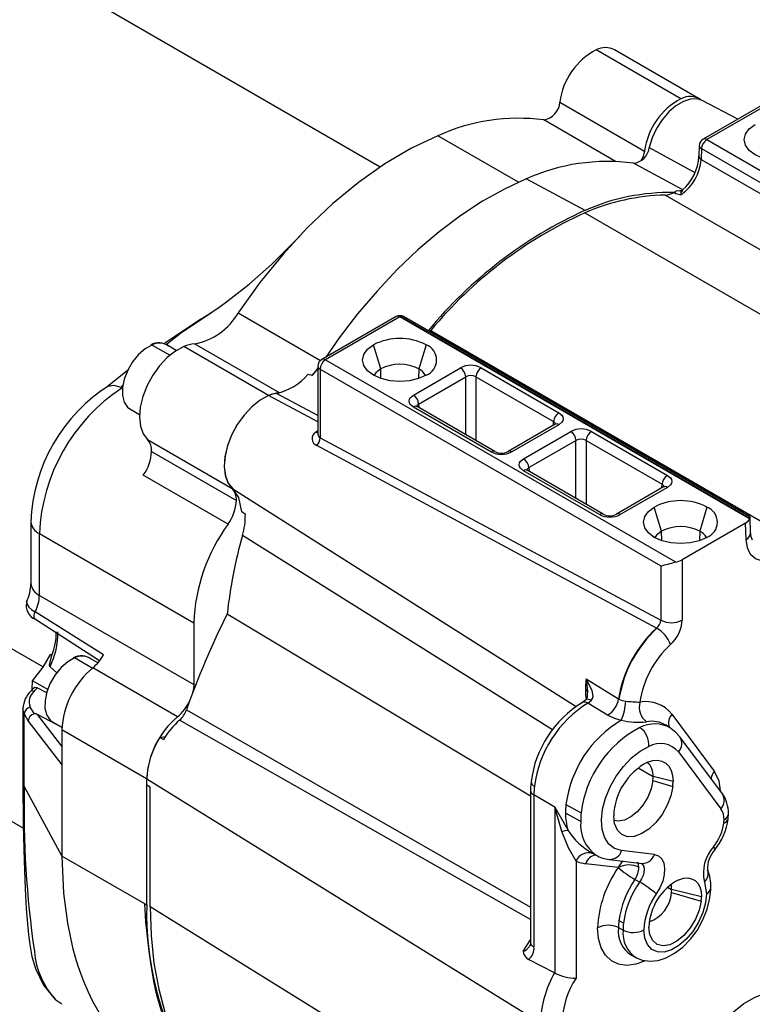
# Model space of a CAD drawing. Header units: inches. Extents: x 0 to 44, y 0 to 34.
# Tile 9 of 26: x 13.6 to 16.7, y 25.1 to 29.2. Entities that reach past the tile are written whole.
import ezdxf

# ---------------------------------------------------------------- set-up
doc = ezdxf.new("R2010")
doc.units = ezdxf.units.IN
doc.header["$LTSCALE"] = 4
doc.header["$MEASUREMENT"] = 0

msp = doc.modelspace()

# ---------------------------------------------------------------- linework, layer by layer
for p, q in [((15.1247, 28.6336), (11.5071, 30.722)), ((16.3785, 28.9183), (16.025, 29.1224)), ((16.4549, 28.9185), (16.1013, 29.1226)), ((15.8735, 28.9047), (16.227, 28.7006)), ((16.616, 28.8337), (16.4675, 28.9111)), ((16.7807, 28.9287), (16.4706, 28.7497)), ((16.7963, 28.9272), (16.4862, 28.7482)), ((16.1053, 28.6577), (15.806, 28.8305)), ((15.7004, 28.5703), (15.3643, 28.7643)), ((16.4862, 28.7482), (17.9448, 27.9061)), ((16.2462, 28.7159), (16.4363, 28.6108)), ((16.4549, 28.7236), (16.4536, 28.6788)), ((16.4641, 28.7108), (16.4628, 28.666)), ((16.4641, 28.7108), (17.8849, 27.8906)), ((16.3858, 28.5392), (16.1799, 28.6495)), ((16.4628, 28.666), (17.8835, 27.8458)), ((15.9786, 28.4535), (15.7327, 28.5843)), ((16.3495, 28.5277), (16.3566, 28.5241)), ((17.756, 27.6843), (16.3131, 28.5172)), ((10.4059, 28.463), (13.7191, 26.5504)), ((15.9774, 28.4431), (17.4202, 27.6101)), ((9.5213, 28.2543), (13.6362, 25.8788)), ((14.5321, 28.0265), (14.8755, 27.8283)), ((15.1904, 28.0107), (14.8803, 27.8317)), ((15.2061, 28.0092), (14.896, 27.8301)), ((16.6646, 27.1671), (15.2061, 28.0092)), ((16.6657, 27.1698), (15.2091, 28.0107)), ((16.6642, 27.178), (15.2217, 28.0107)), ((15.3307, 27.9478), (15.3349, 27.9525)), ((15.3349, 27.9525), (16.7778, 27.1196)), ((14.2469, 27.8492), (14.1724, 27.8922)), ((14.2741, 27.8693), (14.2341, 27.8923)), ((14.6589, 27.6817), (14.3054, 27.8858)), ((14.7037, 27.6925), (14.3501, 27.8966)), ((15.1263, 27.7923), (15.0964, 27.893)), ((15.3156, 27.893), (15.2857, 27.7923)), ((14.896, 27.8301), (16.355, 26.9879)), ((14.8647, 27.8046), (14.8647, 27.518)), ((14.8739, 27.7919), (16.2946, 26.9717)), ((14.8739, 27.7919), (14.8739, 27.5056)), ((15.1275, 27.7526), (15.1263, 27.7923)), ((15.2625, 27.6837), (15.459, 27.7971)), ((15.2857, 27.7923), (15.2845, 27.7526)), ((15.5456, 27.7971), (15.8694, 27.6102)), ((14.8411, 27.7654), (14.8231, 27.7699)), ((15.2846, 27.6463), (15.4811, 27.7598)), ((15.4811, 27.5181), (15.4811, 27.7598)), ((15.5235, 27.7598), (15.8473, 27.5728)), ((15.5235, 27.7598), (15.5235, 27.4936)), ((14.0424, 27.7159), (14.0532, 27.7271)), ((14.0466, 27.7127), (14.0424, 27.7159)), ((14.8647, 27.5714), (14.6586, 27.6811)), ((14.8647, 27.599), (14.6924, 27.6907)), ((14.0804, 27.626), (14.1204, 27.603)), ((15.5863, 27.4468), (15.2625, 27.6337)), ((15.6019, 27.4483), (15.2781, 27.6353)), ((15.2846, 27.6463), (15.2855, 27.631)), ((15.8538, 27.5618), (15.6572, 27.4483)), ((15.8694, 27.5602), (15.6729, 27.4468)), ((15.8464, 27.5575), (15.8473, 27.5728)), ((14.1535, 27.4982), (14.507, 27.2941)), ((14.8739, 27.5056), (16.2946, 26.7455)), ((15.7221, 27.4183), (15.9186, 27.5318)), ((16.0052, 27.5318), (16.3219, 27.349)), ((16.2769, 26.7124), (14.86, 27.4727)), ((15.7442, 27.381), (15.9407, 27.4944)), ((15.9407, 27.2527), (15.9407, 27.4944)), ((15.9831, 27.4944), (16.2998, 27.3116)), ((15.9831, 27.4944), (15.9831, 27.2283)), ((14.1709, 27.4488), (14.5244, 27.2447)), ((15.7442, 27.381), (15.7451, 27.3657)), ((14.49, 27.146), (14.1364, 27.3501)), ((16.0388, 27.1855), (15.7221, 27.3684)), ((16.0545, 27.1871), (15.7377, 27.3699)), ((14.5093, 27.2928), (15.9415, 26.3861)), ((16.3063, 27.3005), (16.1098, 27.1871)), ((16.3219, 27.299), (16.1254, 27.1855)), ((16.2989, 27.2963), (16.2998, 27.3116)), ((16.2973, 27.1163), (16.2674, 27.217)), ((16.4866, 27.217), (16.4567, 27.1163)), ((14.5619, 27.1857), (14.5476, 27.1971)), ((16.6657, 27.1698), (16.6646, 27.1671)), ((16.6685, 27.1085), (16.6664, 27.1766)), ((13.6679, 27.1551), (13.6679, 26.8979)), ((16.6481, 27.1503), (16.383, 26.9972)), ((16.6503, 27.0811), (16.6481, 27.1503)), ((13.703, 27.1062), (14.3465, 26.7347)), ((13.7031, 26.8489), (13.703, 27.1062)), ((15.8423, 26.2885), (14.5502, 27.0987)), ((16.2985, 27.0766), (16.2973, 27.1163)), ((16.4567, 27.1163), (16.4555, 27.0766)), ((16.2946, 26.9717), (16.2946, 26.7455)), ((16.383, 26.9972), (16.383, 26.7455)), ((13.7031, 26.8489), (14.3465, 26.4774)), ((13.97, 26.6013), (13.6857, 26.7795)), ((15.7515, 26.0117), (14.4859, 26.7707)), ((13.6865, 26.749), (13.9544, 26.5777)), ((14.3465, 26.7347), (14.3465, 26.4774)), ((13.7544, 26.5987), (13.7488, 26.6019)), ((13.7478, 26.5515), (13.7765, 26.5257)), ((13.9236, 26.5451), (13.8494, 26.5879)), ((13.9467, 26.5675), (13.9112, 26.588)), ((14.2794, 26.3428), (13.9258, 26.5469)), ((13.673, 26.4563), (13.6741, 26.4929)), ((13.7376, 26.4563), (13.6741, 26.4929)), ((15.9831, 26.5008), (16.1185, 26.4172)), ((15.9831, 26.5008), (15.9841, 26.4914)), ((15.9841, 26.4914), (15.9881, 26.447)), ((13.6773, 26.4614), (13.6684, 26.4508)), ((15.9881, 26.447), (15.988, 26.437)), ((15.9824, 26.4135), (15.9674, 26.4024)), ((15.9908, 26.4), (16.0044, 26.4104)), ((16.0726, 26.35), (15.9908, 26.4)), ((16.1185, 26.4172), (16.12, 26.4163)), ((13.6345, 26.3775), (13.6345, 26.0728)), ((13.64, 26.0521), (13.64, 26.3551)), ((13.64, 26.3551), (13.6564, 26.3242)), ((13.6821, 26.3551), (13.6648, 26.3831)), ((13.7974, 26.2978), (13.6953, 26.3521)), ((13.7968, 26.2206), (13.6953, 26.3521)), ((14.3161, 26.3714), (15.7515, 25.5495)), ((16.3403, 26.3531), (16.5176, 26.1161)), ((13.6564, 26.3242), (13.7968, 26.1423)), ((13.7574, 26.3217), (13.797, 26.2989)), ((15.7515, 25.4973), (14.2877, 26.3285)), ((16.3346, 26.2956), (16.3164, 26.3071)), ((14.1504, 26.0842), (13.7968, 26.2883)), ((13.7968, 26.2883), (13.7968, 26.1423)), ((14.2058, 26.2566), (14.2284, 26.2601)), ((14.2058, 26.2566), (14.2206, 26.2486)), ((16.5512, 26.022), (16.3739, 26.259)), ((16.368, 26.196), (16.5454, 25.9591)), ((13.7968, 26.1423), (13.7969, 25.7624)), ((16.1994, 26.1295), (16.2622, 26.0932)), ((14.1504, 26.0842), (14.1504, 25.5583)), ((14.1512, 26.0837), (15.7926, 25.0675)), ((14.1512, 26.0581), (14.1512, 26.0837)), ((16.2613, 26.0767), (16.3443, 26.0527)), ((16.3455, 26.0733), (16.2622, 26.0932)), ((13.64, 26.0521), (13.7969, 25.7624)), ((14.1655, 26.0488), (14.1512, 26.0581)), ((14.1652, 25.55), (14.1655, 26.0488)), ((15.7515, 26.036), (15.7515, 25.4025)), ((15.8527, 25.9664), (15.7652, 26.0168)), ((15.7652, 26.0168), (15.7652, 25.3834)), ((15.899, 25.9773), (15.9624, 25.9428)), ((15.8527, 25.9664), (15.9067, 25.8715)), ((15.8813, 25.8651), (15.8527, 25.9664)), ((15.8527, 25.9664), (15.8527, 25.2749)), ((15.9603, 25.9067), (15.8969, 25.9408)), ((16.5751, 25.9177), (16.5764, 25.9393)), ((16.0079, 25.7744), (16.0277, 25.764)), ((16.2678, 25.7685), (16.1307, 25.7849)), ((14.1427, 25.5628), (13.7969, 25.7624)), ((15.9411, 25.7414), (15.9411, 25.2537)), ((16.1171, 25.714), (15.9807, 25.7304)), ((16.079, 25.7483), (16.2162, 25.7319)), ((16.4891, 25.7048), (16.4898, 25.7033)), ((16.2062, 25.6541), (16.1866, 25.6644)), ((16.4762, 25.654), (16.4848, 25.605)), ((16.3226, 25.6325), (16.3396, 25.6227)), ((16.3389, 25.6105), (16.4629, 25.5748)), ((16.464, 25.593), (16.3396, 25.6227)), ((14.1427, 25.5628), (14.1504, 25.5583)), ((15.7922, 24.5427), (14.1652, 25.55)), ((16.1388, 25.4825), (16.1195, 25.493)), ((16.1178, 25.4639), (16.1371, 25.4535)), ((15.7205, 25.3658), (15.7515, 25.4125)), ((15.7515, 25.4025), (15.7491, 25.3887)), ((15.8511, 25.2757), (15.7427, 25.3318)), ((16.1722, 25.3487), (16.1913, 25.3387)), ((15.8511, 25.2757), (15.8527, 25.2749)), ((13.7969, 25.1455), (13.7721, 25.1621))]:
    msp.add_line(p, q)
at = {"flags": 128}
for points in [[(16.4675, 28.9111), (16.4463, 28.9179), (16.4186, 28.9172), (16.3885, 28.9075), (16.3576, 28.8892), (16.3277, 28.8634), (16.3003, 28.8313), (16.2768, 28.7948), (16.2585, 28.7556), (16.2462, 28.7159)], [(16.9066, 28.6849), (16.8745, 28.6707), (16.8371, 28.6618), (16.797, 28.6587), (16.7569, 28.6618), (16.7195, 28.6707), (16.6874, 28.6849), (16.6628, 28.7034), (16.6473, 28.725), (16.642, 28.7482), (16.6473, 28.7713), (16.6628, 28.7929), (16.6874, 28.8115)], [(15.3643, 28.7643), (15.2542, 28.7121), (15.1436, 28.6469), (15.0337, 28.5693), (14.9256, 28.48), (14.8203, 28.3801), (14.719, 28.2704), (14.6226, 28.1522), (14.5321, 28.0265)], [(15.7327, 28.5843), (15.6421, 28.5423), (15.551, 28.4914), (15.4602, 28.4319), (15.3701, 28.3643), (15.2815, 28.2889), (15.1949, 28.2064), (15.111, 28.1172), (15.0302, 28.0221), (14.9532, 27.9215), (14.897, 27.8413)], [(16.3566, 28.5241), (16.3538, 28.5298), (16.3561, 28.5337), (16.3629, 28.5357), (16.3739, 28.5354)], [(16.3739, 28.5354), (16.3784, 28.5337), (16.3816, 28.5332)], [(16.386, 28.5381), (16.3845, 28.5371), (16.3774, 28.5275), (16.3766, 28.5231), (16.3777, 28.5213), (16.3787, 28.5205), (16.38, 28.5199)], [(14.2326, 27.8954), (14.2916, 27.9415), (14.427, 28.0312)], [(14.1724, 27.8922), (14.144, 27.8761), (14.1165, 27.8521), (14.0918, 27.8217), (14.0716, 27.787), (14.0572, 27.7504), (14.0496, 27.7145), (14.0494, 27.6816), (14.0565, 27.654), (14.0704, 27.6335), (14.0804, 27.626)], [(14.3054, 27.8858), (14.2705, 27.8669), (14.2363, 27.8399), (14.2041, 27.8057), (14.1756, 27.7661), (14.152, 27.7229), (14.1344, 27.678), (14.1236, 27.6335), (14.1201, 27.5914), (14.1241, 27.5538), (14.1354, 27.5222), (14.1535, 27.4982)], [(15.3156, 27.7665), (15.2835, 27.7522), (15.2461, 27.7433), (15.206, 27.7402), (15.1659, 27.7433), (15.1285, 27.7522), (15.0964, 27.7665), (15.0718, 27.785), (15.0563, 27.8066), (15.051, 27.8297), (15.0563, 27.8529), (15.0718, 27.8745), (15.0964, 27.893)], [(14.0745, 27.7889), (14.063, 27.7803), (13.986, 27.7174)], [(14.8647, 27.794), (14.8442, 27.7706), (14.8382, 27.7645)], [(14.8411, 27.7654), (14.8614, 27.7896), (14.8647, 27.7943)], [(15.1263, 27.7923), (15.1056, 27.7758), (15.0983, 27.7654)], [(13.9902, 27.7203), (14.0131, 27.7252), (14.0424, 27.7159)], [(14.6589, 27.6817), (14.6241, 27.6628), (14.5898, 27.6357), (14.5577, 27.6016), (14.5292, 27.562), (14.5056, 27.5188), (14.488, 27.4739), (14.4772, 27.4294), (14.4737, 27.3873), (14.4777, 27.3497), (14.489, 27.3181), (14.507, 27.2941)], [(14.6586, 27.6811), (14.6236, 27.6621), (14.5891, 27.6348), (14.5569, 27.6003), (14.5283, 27.5603), (14.5048, 27.5167), (14.4874, 27.4716), (14.477, 27.4269), (14.474, 27.3848), (14.4786, 27.3474), (14.4905, 27.3162), (14.5093, 27.2928)], [(15.2625, 27.6337), (15.2496, 27.6447), (15.2458, 27.6515), (15.2445, 27.6587), (15.2458, 27.6658), (15.2496, 27.6727), (15.2625, 27.6837)], [(15.8694, 27.6102), (15.8823, 27.5992), (15.886, 27.5924), (15.8873, 27.5852), (15.8861, 27.5781), (15.8823, 27.5712), (15.8694, 27.5602)], [(14.855, 27.5296), (14.8604, 27.5333), (14.8647, 27.5361)], [(15.7221, 27.3684), (15.7092, 27.3793), (15.7054, 27.3861), (15.7042, 27.3934), (15.7054, 27.4005), (15.7092, 27.4074), (15.7221, 27.4183)], [(16.3219, 27.349), (16.3348, 27.338), (16.3386, 27.3312), (16.3399, 27.324), (16.3386, 27.3168), (16.3348, 27.3099), (16.3219, 27.299)], [(14.5476, 27.1971), (14.535, 27.2568), (14.5093, 27.2928)], [(16.4866, 27.0905), (16.4545, 27.0763), (16.4171, 27.0673), (16.377, 27.0643), (16.3369, 27.0673), (16.2995, 27.0763), (16.2674, 27.0905), (16.2428, 27.109), (16.2273, 27.1306), (16.222, 27.1537), (16.2273, 27.1769), (16.2428, 27.1985), (16.2674, 27.217)], [(16.6638, 27.1773), (16.6663, 27.1755), (16.6657, 27.1698)], [(16.2973, 27.1163), (16.2766, 27.0999), (16.2693, 27.0894)], [(16.8416, 27.0596), (16.8104, 27.0291), (16.7775, 27.0069), (16.745, 26.9943), (16.7148, 26.9922), (16.6888, 27.0006), (16.6686, 27.0191), (16.6555, 27.0465), (16.6503, 27.0811)], [(13.6521, 26.8214), (13.6492, 26.8166), (13.6593, 26.7994), (13.6713, 26.7891), (13.6857, 26.7795)], [(13.6865, 26.749), (13.6863, 26.7491), (13.6835, 26.752), (13.6816, 26.7561), (13.6809, 26.7612), (13.6814, 26.767), (13.683, 26.7732), (13.6857, 26.7795)], [(13.6741, 26.4929), (13.7189, 26.5501), (13.7488, 26.6019)], [(13.7478, 26.5515), (13.7465, 26.5533), (13.7457, 26.5567), (13.7462, 26.5667), (13.7544, 26.5987)], [(13.8494, 26.5879), (13.821, 26.5718), (13.7936, 26.5477), (13.7689, 26.5173), (13.7486, 26.4827), (13.7342, 26.4461), (13.7267, 26.4102), (13.7264, 26.3773), (13.7335, 26.3496), (13.7475, 26.3292), (13.7574, 26.3217)], [(14.3465, 26.4774), (14.3453, 26.4601), (14.3417, 26.442)], [(16.0044, 26.4104), (16.0097, 26.4185), (16.0117, 26.4286), (16.0081, 26.4519), (15.9831, 26.5008)], [(13.6684, 26.4508), (13.6692, 26.4514), (13.6712, 26.4517), (13.6739, 26.4512), (13.6772, 26.45), (13.681, 26.4481)], [(13.6776, 26.4612), (13.6781, 26.4621), (13.6847, 26.4656), (13.6907, 26.4651), (13.6941, 26.4637)], [(13.7348, 26.4422), (13.7317, 26.4438), (13.6941, 26.4637)], [(16.0044, 26.4104), (15.9981, 26.4135), (15.9925, 26.4152), (15.9878, 26.4156), (15.984, 26.4146), (15.9821, 26.4132)], [(16.12, 26.4163), (16.1332, 26.4106), (16.1488, 26.4073)], [(13.64, 26.3551), (13.6345, 26.3766), (13.6346, 26.3771)], [(16.1298, 26.3279), (16.0989, 26.3372), (16.0726, 26.35)], [(16.1303, 26.3284), (16.1301, 26.3281), (16.1298, 26.3279)], [(16.3739, 26.259), (16.3576, 26.2774), (16.3358, 26.2937)], [(16.1307, 25.7849), (16.1017, 25.7935), (16.078, 25.8116), (16.0605, 25.8383), (16.0501, 25.8725), (16.0472, 25.9127), (16.0519, 25.957), (16.0641, 26.0036), (16.0831, 26.0503), (16.1082, 26.0952), (16.1383, 26.1361), (16.1719, 26.1714), (16.2077, 26.1994), (16.244, 26.219)], [(16.239, 26.1533), (16.2605, 26.1599), (16.2808, 26.1615), (16.2992, 26.158), (16.3152, 26.1495), (16.3281, 26.1363), (16.3377, 26.1188), (16.3435, 26.0976), (16.3455, 26.0733)], [(16.5176, 26.1161), (16.5366, 26.0763), (16.5419, 26.0345)], [(13.6345, 26.072), (13.6359, 25.892), (13.6394, 25.7432), (13.6439, 25.6261), (13.6484, 25.5419), (13.6578, 25.4342), (13.6631, 25.393), (13.6719, 25.3437), (13.6866, 25.294), (13.7208, 25.2238), (13.7694, 25.1649)], [(15.7536, 26.0722), (15.7517, 26.0471), (15.7515, 26.036)], [(16.2613, 26.0767), (16.2539, 26.0424), (16.2398, 26.0077), (16.22, 25.975), (16.196, 25.9468), (16.1695, 25.9252), (16.1425, 25.9118), (16.1171, 25.9076), (16.0993, 25.911)], [(16.3443, 26.0527), (16.3362, 26.0137), (16.321, 25.9739), (16.2997, 25.9358), (16.2734, 25.9018), (16.244, 25.8741), (16.2132, 25.8543), (16.1829, 25.8438), (16.155, 25.843), (16.1313, 25.8522), (16.1132, 25.8706), (16.1019, 25.8973), (16.098, 25.9304)], [(15.8813, 25.8651), (15.8952, 25.8693), (15.9066, 25.8704)], [(15.9411, 25.7414), (15.9099, 25.797), (15.8813, 25.8651)], [(15.9067, 25.8715), (15.9069, 25.8706), (15.9068, 25.8704), (15.9067, 25.8704), (15.9066, 25.8704)], [(16.5143, 25.8007), (16.5177, 25.7952), (16.5194, 25.7908), (16.5192, 25.7877), (16.5179, 25.7864)], [(13.7969, 25.7624), (13.8035, 25.6081), (13.82, 25.482), (13.8414, 25.3817), (13.8528, 25.3403), (13.864, 25.3044), (13.8746, 25.2736), (13.8871, 25.2409), (13.9048, 25.1992), (13.9251, 25.1573), (13.9724, 25.0759), (14.0257, 25.0042), (14.0845, 24.9416), (14.1002, 24.9272), (14.1163, 24.9134), (14.1301, 24.9021), (14.1409, 24.8938), (14.1589, 24.8805), (14.1663, 24.8754), (14.1728, 24.8709), (14.1784, 24.8672), (14.187, 24.8617), (14.2114, 24.8475)], [(16.2027, 25.7156), (16.2014, 25.7271), (16.1976, 25.7366)], [(16.2127, 25.732), (16.2184, 25.727), (16.223, 25.7181), (16.225, 25.7069), (16.2241, 25.6941), (16.2206, 25.6806), (16.2145, 25.6669), (16.2062, 25.6541)], [(16.2678, 25.7685), (16.2848, 25.7629), (16.298, 25.751), (16.3067, 25.7333), (16.3105, 25.711), (16.309, 25.6855), (16.3023, 25.658), (16.291, 25.6304), (16.2756, 25.6043)], [(16.3696, 25.6638), (16.3887, 25.6697), (16.4066, 25.6711), (16.423, 25.668), (16.4371, 25.6605), (16.4485, 25.6488), (16.457, 25.6333), (16.4622, 25.6145), (16.464, 25.593)], [(16.1935, 25.3385), (16.2173, 25.3287), (16.2496, 25.3243), (16.2829, 25.3275), (16.3172, 25.3383), (16.352, 25.3569), (16.3861, 25.383), (16.4177, 25.4154), (16.4454, 25.4526), (16.4686, 25.4932), (16.4864, 25.5361), (16.4981, 25.5799), (16.503, 25.6212), (16.5031, 25.6305)], [(16.3396, 25.6227), (16.3385, 25.6371), (16.3368, 25.6445)], [(16.4848, 25.605), (16.481, 25.5668), (16.4699, 25.5264), (16.452, 25.4862), (16.4285, 25.4485), (16.4006, 25.4155), (16.3701, 25.3892), (16.3386, 25.371), (16.3081, 25.3621), (16.2802, 25.3629), (16.2567, 25.3734), (16.2388, 25.393), (16.2277, 25.4205), (16.2239, 25.4544)], [(16.4629, 25.5748), (16.4548, 25.5369), (16.4392, 25.4986), (16.4174, 25.4625), (16.3909, 25.4314), (16.3617, 25.4076), (16.3319, 25.3929), (16.3038, 25.3882), (16.2795, 25.394), (16.2607, 25.4099), (16.2488, 25.4346), (16.2448, 25.4664)], [(14.316, 24.8875), (14.2865, 24.9383), (14.2621, 24.9871), (14.2312, 25.0613), (14.2095, 25.1253), (14.1921, 25.1879), (14.1802, 25.2414), (14.1688, 25.3069), (14.1605, 25.3659), (14.1532, 25.4275), (14.1474, 25.4885), (14.1427, 25.5628)], [(14.1652, 25.55), (14.1691, 25.4305), (14.1809, 25.3162), (14.2005, 25.2077), (14.2277, 25.1057), (14.2625, 25.0107), (14.3046, 24.9233), (14.3538, 24.8439), (14.4099, 24.773), (14.4724, 24.711), (14.5412, 24.6581), (14.5551, 24.6491)], [(16.2266, 25.324), (16.1904, 25.3113), (16.1526, 25.3064), (16.1182, 25.3111), (16.0882, 25.3253), (16.0638, 25.3486), (16.0458, 25.38), (16.0347, 25.4186), (16.031, 25.463)], [(15.7486, 25.3896), (15.7456, 25.3836), (15.7326, 25.3695), (15.7261, 25.3659), (15.7232, 25.3653), (15.7205, 25.3658)], [(16.4036, 24.7483), (16.4134, 24.8037), (16.4301, 24.8605), (16.4535, 24.9173), (16.4827, 24.9724), (16.517, 25.0244), (16.5555, 25.0716), (16.597, 25.113), (16.6405, 25.1472), (16.6847, 25.1734), (16.7283, 25.1908), (16.7703, 25.199), (16.8093, 25.1977), (16.8444, 25.1869), (16.8745, 25.167), (16.8989, 25.1385), (16.9167, 25.1022), (16.9277, 25.0591), (16.9314, 25.0104)]]:
    msp.add_lwpolyline(points, dxfattribs=at)
for centre, radius, start, end in [((16.1578, 28.8685), 0.2866, 117.6051, 172.7319), ((16.0633, 29.0471), 0.0845, 63.2595, 116.9377), ((15.7942, 28.909), 0.0794, 278.5064, 356.9352), ((16.5113, 28.6644), 0.2866, 117.6051, 172.7318), ((16.4164, 28.8466), 0.0811, 55.8003, 117.813), ((15.7019, 28.0179), 0.8192, 82.6989, 114.3346), ((16.4862, 28.7226), 0.0313, 119.9973, 178.2976), ((16.5123, 28.7075), 0.0483, 122.6951, 176.1501), ((16.477, 28.7354), 0.0157, 54.3824, 114.3071), ((16.1725, 28.7232), 0.0741, 275.7249, 354.2821), ((16.1298, 28.7146), 0.0983, 326.6825, 351.8441), ((16.47, 28.7247), 0.0151, 184.2715, 246.9188), ((16.0693, 27.8417), 0.8153, 82.206, 114.3866), ((16.2684, 28.6796), 0.1948, 304.9471, 355.9871), ((16.2496, 28.6916), 0.2044, 311.5801, 356.4008), ((16.4683, 28.6796), 0.0147, 183.2682, 247.9921), ((16.3322, 27.6489), 0.8789, 88.876, 113.7281), ((16.3102, 28.5959), 0.0787, 272.1492, 299.9353), ((16.3752, 28.5603), 0.0407, 242.886, 276.7976), ((16.3039, 27.9265), 0.613, 82.1307, 83.4397), ((16.335, 27.621), 0.8965, 91.3942, 113.5081), ((16.74, 26.7844), 1.8346, 114.5218, 140.498), ((16.7234, 26.8001), 1.8044, 114.4216, 140.3094), ((13.165, 29.8472), 2.2109, 304.7963, 317.8721), ((17.2772, 23.4702), 5.3783, 121.996, 124.557), ((14.3009, 28.158), 0.266, 280.6724, 330.3885), ((15.2061, 27.9836), 0.0313, 60.0027, 119.9973), ((15.1969, 27.9964), 0.0157, 54.3824, 114.3071), ((15.2193, 27.9863), 0.0264, 112.6903, 120.1308), ((15.2154, 27.9982), 0.0139, 63.3558, 116.8414), ((15.206, 27.6815), 0.2382, 62.6097, 117.3903), ((14.2002, 27.8382), 0.0637, 49.7995, 120.8721), ((14.1694, 27.8878), 0.00538, 56.2946, 109.9683), ((14.2034, 27.8323), 0.0675, 62.883, 117.3142), ((14.3591, 27.761), 0.1358, 93.8031, 113.3148), ((15.2916, 27.8297), 0.0677, 290.7834, 69.2166), ((14.896, 27.8046), 0.0313, 119.9973, 180), ((14.9218, 27.7897), 0.048, 122.6055, 177.3945), ((14.8868, 27.8174), 0.0157, 54.3824, 114.3071), ((14.8803, 27.8062), 0.0157, 185.6948, 245.6253), ((15.206, 27.6385), 0.1732, 62.6097, 117.3903), ((15.2537, 27.7309), 0.0693, 29.8871, 62.4731), ((15.5023, 27.7138), 0.0939, 62.5614, 117.4386), ((15.4329, 27.7565), 0.0483, 3.8499, 57.3049), ((15.5716, 27.7565), 0.0483, 122.6951, 176.1501), ((14.6375, 27.9289), 0.2444, 282.9821, 319.4256), ((15.5023, 27.7229), 0.0425, 60.1155, 119.8845), ((14.3676, 27.1307), 0.7002, 121.9374, 178.0017), ((14.4684, 27.0732), 0.7661, 123.4068, 177.5329), ((14.7148, 27.5484), 0.144, 98.9669, 112.9642), ((14.7127, 27.5569), 0.1358, 93.8031, 113.3148), ((15.2364, 27.6431), 0.0483, 3.8499, 57.3049), ((15.2716, 27.6217), 0.015, 64.1987, 127.1117), ((15.2905, 27.6327), 0.0148, 113.5801, 173.276), ((15.8955, 27.5696), 0.0483, 122.6951, 176.1501), ((15.8428, 27.561), 0.0127, 14.2691, 68.9774), ((15.8603, 27.5482), 0.015, 52.8883, 115.8013), ((15.9619, 27.4484), 0.0939, 62.5614, 117.4386), ((14.1046, 27.4532), 0.0665, 356.207, 42.5983), ((14.873, 27.5025), 0.0325, 123.6248, 246.4364), ((14.8649, 27.5459), 0.0191, 238.8303, 269.3999), ((14.8262, 27.5063), 0.0476, 315.2065, 359.1586), ((14.882, 27.5208), 0.0173, 176.688, 241.8474), ((15.8926, 27.4912), 0.0483, 3.8499, 57.3049), ((15.9619, 27.4575), 0.0425, 60.1155, 119.8845), ((16.0313, 27.4912), 0.0483, 122.6951, 176.1501), ((13.9908, 27.4563), 0.1802, 323.9094, 357.6264), ((15.5954, 27.4348), 0.015, 63.7051, 127.1606), ((15.6296, 27.5301), 0.0939, 242.5614, 297.4386), ((15.6296, 27.502), 0.0603, 242.7247, 297.2753), ((15.6638, 27.4348), 0.015, 52.8394, 116.2949), ((15.696, 27.3777), 0.0483, 3.8499, 57.3049), ((15.7501, 27.3674), 0.0148, 113.5801, 173.276), ((15.7312, 27.3559), 0.0155, 65.1394, 126.171), ((16.348, 27.3083), 0.0483, 122.6951, 176.1501), ((14.4581, 27.2491), 0.0665, 356.207, 42.5983), ((16.2953, 27.2998), 0.0127, 14.2691, 68.9774), ((16.3129, 27.287), 0.015, 52.8883, 115.8013), ((14.3443, 27.2522), 0.1802, 323.9094, 357.6264), ((16.377, 27.0055), 0.2382, 62.6097, 117.3903), ((16.4626, 27.1537), 0.0677, 290.7834, 69.2166), ((14.262, 27.1818), 0.2999, 343.899, 0.7419), ((16.0479, 27.1736), 0.015, 63.7051, 127.1606), ((16.0821, 27.2689), 0.0939, 242.5614, 297.4386), ((16.0821, 27.2407), 0.0603, 242.7247, 297.2753), ((16.1163, 27.1736), 0.015, 52.8394, 116.2949), ((13.728, 27.1612), 0.0605, 186.0277, 245.5942), ((15.0969, 26.7036), 0.751, 143.9094, 177.6264), ((16.377, 26.9625), 0.1732, 62.6097, 117.3903), ((16.4988, 26.5462), 2.0254, 164.171, 173.6353), ((16.4246, 27.0549), 0.0693, 29.8871, 62.4731), ((16.637, 27.1097), 0.0316, 294.8746, 357.786), ((16.7131, 27.1051), 0.0447, 175.6998, 213.7514), ((15.8973, 28.5748), 1.6516, 283.9179, 286.0863), ((16.3437, 27.0684), 0.0814, 277.9773, 298.8888), ((13.4798, 26.9032), 0.1882, 334.566, 358.3673), ((13.728, 26.9039), 0.0604, 185.6983, 245.6229), ((13.5381, 26.8533), 0.1651, 333.4398, 358.4793), ((13.7105, 26.8066), 0.0624, 165.4075, 247.4222), ((17.4394, 25.2797), 3.3085, 153.2146, 160.7346), ((16.2428, 26.7519), 0.0522, 310.8435, 352.9334), ((16.3388, 26.8308), 0.0961, 242.6097, 297.3903), ((16.2362, 26.753), 0.147, 312.0476, 357.0736), ((13.4542, 26.6935), 0.3262, 334.1876, 0.5231), ((13.5465, 26.69), 0.227, 336.305, 1.8228), ((16.6207, 26.3377), 0.5085, 132.5381, 171.0084), ((16.6223, 26.3368), 0.5086, 132.5381, 171.0095), ((16.2373, 26.6402), 0.0824, 59.996, 61.2213), ((16.2106, 26.5982), 0.1321, 20.215, 59.1069), ((16.6087, 26.3447), 0.4057, 132.4907, 171.6592), ((13.8773, 26.5338), 0.0637, 49.7995, 120.8721), ((13.8804, 26.5279), 0.0675, 62.883, 117.3142), ((13.8033, 26.6917), 0.1897, 310.2287, 331.5151), ((13.8464, 26.5834), 0.00538, 56.2946, 109.9683), ((14.1574, 26.2699), 0.3611, 129.8945, 177.0787), ((16.2992, 26.4562), 0.3192, 173.4188, 179.8917), ((16.3369, 26.4524), 0.3572, 172.2166, 173.5155), ((15.9666, 26.4674), 0.0297, 53.8526, 58.5705), ((13.7445, 26.3711), 0.1102, 133.7113, 176.9976), ((13.716, 26.4049), 0.0556, 128.9932, 203.0408), ((13.3873, 26.7081), 0.3922, 318.4783, 321.4519), ((16.2274, 26.4555), 0.2474, 179.7086, 189.8565), ((15.972, 26.4419), 0.0169, 17.3206, 61.6811), ((15.9593, 26.4321), 0.0297, 321.159, 10.9473), ((14.1539, 26.4903), 0.1936, 310.3952, 334.8259), ((16.2022, 26.0161), 0.4521, 121.2918, 172.8753), ((16.2442, 25.9914), 0.4809, 121.8137, 172.6127), ((15.977, 26.3805), 0.0239, 54.7978, 113.6624), ((16.0249, 26.4318), 0.0947, 300.2416, 351.1657), ((15.8798, 26.4287), 0.2698, 338.1781, 355.4527), ((16.9625, 38.5464), 12.1663, 266.16504, 266.44111), ((16.2799, 26.3826), 0.0756, 163.967, 233.1151), ((16.2334, 26.2718), 0.1343, 37.2608, 101.2124), ((13.6726, 26.3512), 0.0328, 103.7174, 173.2663), ((13.6885, 26.3236), 0.0322, 101.4062, 178.9617), ((13.6851, 26.3378), 0.0176, 54.4762, 99.513), ((14.2184, 26.4053), 0.1035, 312.0349, 340.8444), ((16.3813, 26.3167), 0.0548, 138.4441, 199.1107), ((14.511, 26.0658), 0.3611, 129.8945, 177.0787), ((14.5282, 26.0581), 0.3619, 131.6563, 148.2265), ((16.3723, 25.9171), 0.4771, 120.549, 172.7515), ((16.1994, 26.6117), 0.2916, 256.2948, 276.9242), ((16.2692, 26.1817), 0.1314, 60.1478, 117.9968), ((16.2556, 26.2067), 0.1174, 58.8088, 100.3408), ((16.422, 25.8874), 0.463, 117.6036, 173.1291), ((16.1577, 26.2267), 0.0867, 354.8766, 54.9147), ((14.4844, 26.0735), 0.3333, 146.6881, 178.2553), ((16.2921, 26.1324), 0.099, 39.9575, 119.0519), ((16.3292, 26.2314), 0.0525, 317.7, 31.6802), ((16.3597, 25.9209), 0.2619, 117.4587, 177.9227), ((16.1875, 26.0991), 0.0749, 355.5027, 46.4181), ((16.5664, 26.0763), 0.0629, 140.7805, 172.0529), ((13.6774, 26.073), 0.0428, 180.3632, 209.2731), ((15.7744, 26.0728), 0.0207, 181.7207, 250.3356), ((16.1158, 26.0935), 0.1464, 353.4188, 359.8917), ((16.1631, 26.0736), 0.1824, 353.4188, 359.8917), ((17.8129, 25.9627), 4.1739, 178.7727, 188.2319), ((15.7739, 26.0375), 0.0225, 184.0426, 247.2623), ((16.0883, 26.0162), 0.3231, 173.4188, 179.8917), ((16.5065, 25.9944), 0.0525, 317.6988, 31.7008), ((16.4381, 25.9425), 0.1383, 358.7022, 35.1114), ((16.2199, 25.9402), 0.3231, 173.4191, 179.8916), ((16.1263, 25.9381), 0.2295, 179.3085, 196.8658), ((16.2802, 25.9061), 0.3199, 173.4188, 179.8917), ((16.4829, 25.9172), 0.0752, 357.4507, 33.8398), ((16.5464, 25.9415), 0.0301, 292.8777, 355.8196), ((16.1145, 25.892), 0.1549, 174.5572, 234.8817), ((16.3594, 25.9268), 0.1997, 320.8431, 352.071), ((16.3143, 25.9526), 0.2631, 321.0159, 352.365), ((16.5505, 25.9236), 0.0253, 285.2786, 346.4701), ((16.4283, 25.9141), 0.1298, 353.4188, 359.8917), ((16.1599, 26.0377), 0.3036, 213.4497, 240.0057), ((15.993, 25.7192), 0.0565, 71.3082, 156.9219), ((16.0819, 25.7991), 0.0508, 266.8432, 343.7639), ((16.634, 25.6913), 0.1622, 137.5878, 193.3076), ((16.6004, 25.7115), 0.1112, 137.1409, 183.7878), ((15.9959, 25.8617), 0.1322, 245.5029, 263.4321), ((16.0327, 25.713), 0.0548, 100.8696, 161.5561), ((16.0883, 25.8654), 0.1175, 237.3369, 265.4829), ((16.1759, 25.6917), 0.0629, 127.9201, 159.2199), ((16.2178, 25.7844), 0.0525, 268.2914, 342.3006), ((16.495, 25.4441), 0.4644, 144.4569, 177.6631), ((16.1614, 25.6303), 0.0947, 64.1726, 117.8738), ((16.4176, 26.0611), 0.4591, 229.1165, 239.7893), ((16.1017, 25.7192), 0.101, 327.1486, 357.9449), ((16.4461, 25.6888), 0.046, 310.8109, 18.3216), ((16.3133, 25.6333), 0.1899, 359.172, 21.6232), ((16.5064, 25.4403), 0.3905, 144.9871, 172.2489), ((16.5246, 25.4299), 0.3894, 144.8433, 172.2417), ((15.9824, 25.2699), 0.4447, 48.7609, 59.7808), ((16.4765, 25.458), 0.2319, 117.4587, 177.9227), ((16.1969, 25.6212), 0.1424, 290.2482, 355.7183), ((16.2318, 25.6229), 0.1079, 353.4188, 359.8917), ((16.4723, 25.6333), 0.0309, 293.8246, 354.8173), ((16.5, 25.443), 0.2764, 144.3132, 177.6516), ((16.3024, 25.5933), 0.1615, 353.4188, 359.8917), ((15.4859, 25.532), 1.3357, 178.8722, 208.8529), ((16.3761, 25.4634), 0.2583, 173.4188, 179.8917), ((16.0752, 25.3772), 0.0965, 63.854, 117.3007), ((16.2367, 25.4496), 0.1198, 173.1458, 237.1796), ((16.2582, 25.4407), 0.1218, 173.9587, 237.3923), ((16.3945, 25.453), 0.2574, 173.4188, 179.8917), ((16.1796, 25.5402), 0.0965, 243.854, 297.3007), ((15.775, 25.4048), 0.0236, 185.6948, 245.6253), ((14.0241, 25.3954), 0.3434, 185.072, 222.799), ((15.7607, 25.3678), 0.0403, 182.8149, 243.4102), ((15.7111, 25.3763), 0.0546, 305.3573, 7.3895), ((16.2371, 25.055), 0.4446, 150.2353, 178.381), ((15.9363, 25.4287), 0.1751, 241.4772, 271.5572), ((16.2489, 25.0547), 0.3666, 147.1255, 178.1169)]:
    msp.add_arc(centre, radius, start, end)
msp.add_ellipse((16.6039, 27.1758), major_axis=(0.0625, 0), ratio=0.577287, start_param=5.497178, end_param=6.041046)

doc.saveas('drawing.dxf')
